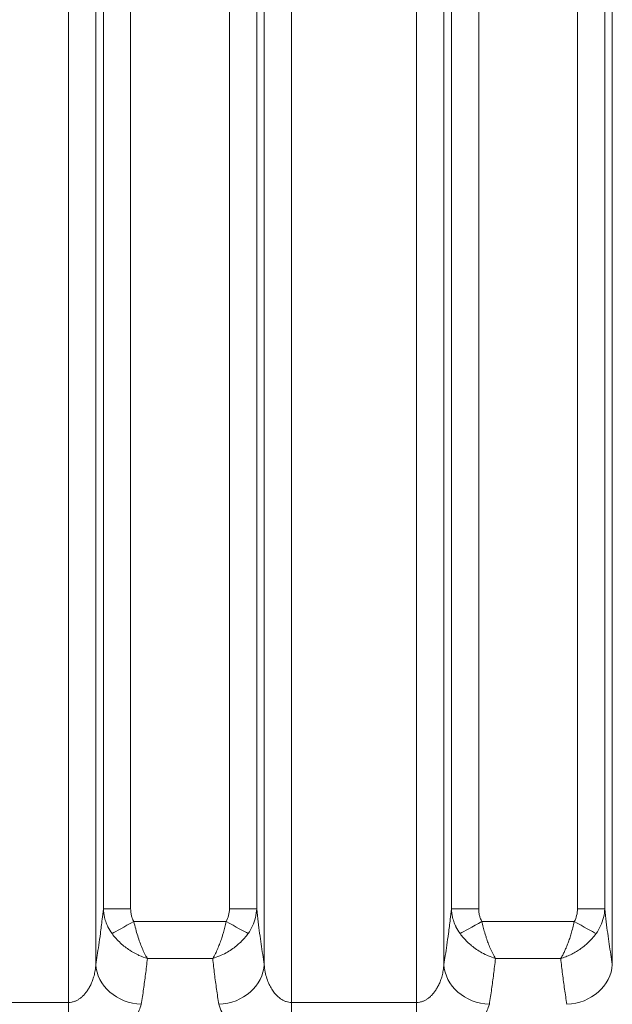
# Model space of a CAD drawing. Header units: millimetres. Extents: x 5 to 415, y 5 to 292.
# Tile 114 of 199: x 307.56 to 314.05, y 142.62 to 153.41. Entities that reach past the tile are written whole.
import ezdxf

# ---------------------------------------------------------------- set-up
doc = ezdxf.new("R2010")
doc.units = ezdxf.units.MM
doc.layers.add('Bemaßung (ISO)', color=7, linetype='Continuous', lineweight=25)
doc.layers.add('Sichtbar schmal (ISO)', color=7, linetype='Continuous', lineweight=18)
doc.styles.add('Notiztext (ISO)', font='isocpeur.ttf')
doc.dimstyles.new('Standard (ISO)', dxfattribs={"dimtxt": 3.5, "dimasz": 2.5, "dimexe": 2, "dimexo": 0, "dimgap": 0.762, "dimtad": 1, "dimtoh": 1, "dimdec": 8, "dimdsep": 46, "dimtxsty": 'Notiztext (ISO)', "dimcen": 0.09, "dimdle": 10, "dimclrd": 256, "dimclre": 256, "dimclrt": 256, "dimadec": 6, "dimazin": 2, "dimtfac": 0.514286, "dimtdec": 3, "dimtmove": 0, "dimatfit": 3, "dimfxl": 1, "dimtolj": 1, "dimlwd": -1, "dimlwe": -1, "dimarcsym": 0})

# ---------------------------------------------------------------- blocks, each defined once
blk = doc.blocks.new('*D10')
at = {"layer": 'Bemaßung (ISO)', "transparency": 16777216}
for p, q in [((283.693, 148.968), (283.693, 123.426)), ((378.693, 148.968), (378.693, 123.426)), ((286.193, 125.426), (376.193, 125.426))]:
    blk.add_line(p, q, dxfattribs=at)
for points in [[(286.193, 125.842), (286.193, 125.009), (283.693, 125.426)], [(376.193, 125.842), (376.193, 125.009), (378.693, 125.426)]]:
    blk.add_solid(points, dxfattribs=at)
at = {"layer": 'Defpoints', "color": 0, "transparency": 16777216}
for p in [(283.693, 148.968), (378.693, 148.968), (378.693, 125.426)]:
    blk.add_point(p, dxfattribs=at)
at = {"layer": 'Bemaßung (ISO)', "transparency": 16777216, "insert": (329.093, 129.688), "char_height": 3.5, "attachment_point": 1, "style": 'Notiztext (ISO)'}
blk.add_mtext('\\A1;95', dxfattribs=at)

msp = doc.modelspace()

# ---------------------------------------------------------------- linework, layer by layer
at = {"layer": 'Sichtbar schmal (ISO)'}
for p, q in [((308.093449, 142.640463), (308.09344698, 163.62427936)), ((310.53621076, 163.62427919), (310.53620889, 142.64022776)), ((311.90639755, 163.62427936), (311.9063994, 142.64013252)), ((308.39230544, 143.05713827), (308.39230569, 163.20860275)), ((310.23735217, 163.20860141), (310.23735243, 143.05707573)), ((312.20525601, 143.05694249), (312.20525626, 163.20860275)), ((314.05030274, 163.20860141), (314.050303, 143.05692394)), ((308.47512073, 162.62695453), (308.47512071, 143.66831692)), ((308.77397916, 162.62695444), (308.77397919, 143.66831691)), ((309.85567881, 143.668302), (309.85567957, 162.62695444)), ((310.15453713, 143.66830169), (310.15453712, 162.62695354)), ((312.28807131, 162.62695453), (312.28807128, 143.66822612)), ((312.58692981, 162.62695443), (312.58692976, 143.6682261)), ((313.66862902, 143.66825001), (313.66863014, 162.62695444)), ((313.96748768, 143.6682501), (313.9674876, 162.62695325)), ((308.77397919, 143.66831691), (308.47512074, 143.66831691)), ((310.15453712, 143.66830199), (309.85567881, 143.66830199)), ((312.58692976, 143.6682261), (312.28807131, 143.6682261)), ((313.9674875, 143.66825001), (313.66862902, 143.66825001)), ((308.80829105, 143.5274731), (309.82134617, 143.52742238)), ((312.62125074, 143.52736072), (313.63428912, 143.52735908)), ((308.95725108, 143.1226179), (309.67238024, 143.12258799)), ((312.77022894, 143.12253123), (313.48536912, 143.1225447)), ((308.093449, 142.640463), (306.92325827, 142.64060845)), ((308.09344926, 142.640463), (308.09339638, 142.21438817)), ((310.53620872, 142.64022776), (310.53617902, 142.21417716)), ((311.9063994, 142.64013252), (310.53620889, 142.64022776)), ((311.90639963, 142.64013252), (311.90636993, 142.21407282))]:
    msp.add_line(p, q, dxfattribs=at)
for centre, major_axis, ratio, start_param, end_param in [((309.64124502, 143.69487376), (0.05516528, -0.265225), 0.7812853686, 0.7368976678, 1.3106511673), ((313.44021604, 143.70210671), (0.07539536, -0.27265332), 0.7907875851, 0.678945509, 1.2339048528), ((308.80824058, 143.52756913), (0.26245095, 0.14532546), 0.0003615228, 3.5697202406, 4.7123804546), ((309.82133329, 143.52739699), (-0.26245053, 0.14532625), 0.0000948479, 3.569816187, 4.7123829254), ((312.62117951, 143.52749814), (-0.26243868, -0.1453476), 0.0005157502, 0.4281618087, 1.5707821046), ((313.63442252, 143.52759418), (0.26237427, -0.14546363), 0.000901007, 4.7123800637, 5.8549527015), ((308.89040286, 143.0571384), (-0.49394285, 0.07759162), 0.871103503, 0.1784128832, 1.7067201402), ((309.73925508, 143.05707607), (0.49394372, 0.07758607), 0.8710855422, 4.5763498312, 6.1047810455), ((312.70335343, 143.05694262), (-0.49394608, 0.07757109), 0.8710478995, 0.1783766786, 1.7067221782), ((313.55220565, 143.05692428), (0.49394682, 0.07756638), 0.8710322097, 4.5764367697, 6.1048157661)]:
    msp.add_ellipse(centre, major_axis=major_axis, ratio=ratio, start_param=start_param, end_param=end_param, dxfattribs=at)
for points, knots in [([(308.47512074, 143.66831694), (308.47086043, 143.62820149), (308.46648801, 143.58930124), (308.46201919, 143.55148756), (308.45570417, 143.498052), (308.44919663, 143.44678625), (308.4425433, 143.39715395), (308.43660726, 143.35287251), (308.43055517, 143.3098913), (308.42441724, 143.26778159), (308.41890962, 143.22999616), (308.41333287, 143.19291243), (308.40770653, 143.15621079), (308.40260887, 143.12295783), (308.39747049, 143.09001853), (308.39230544, 143.05713848)], [0.00000001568, 0.00000001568, 0.00000001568, 0.00000001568, 0.17152019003, 0.17152019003, 0.17152019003, 0.41390009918, 0.41390009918, 0.41390009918, 0.63014903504, 0.63014903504, 0.63014903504, 0.82419111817, 0.82419111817, 0.82419111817, 1, 1, 1, 1]), ([(308.47512066, 143.66831693), (308.47576297, 143.64900752), (308.47757556, 143.62975052), (308.48047063, 143.61092532), (308.48260683, 143.59703473), (308.48532858, 143.58337961), (308.4885454, 143.57010506), (308.4907599, 143.56096667), (308.49320658, 143.55200972), (308.49588278, 143.54317999), (308.50236258, 143.52180083), (308.51015269, 143.50115849), (308.51961457, 143.48056067), (308.52106913, 143.4773942), (308.52256375, 143.47422941), (308.52409823, 143.47106823), (308.53666812, 143.44517319), (308.55196679, 143.41955514), (308.56949917, 143.39532075)], [0.00000006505, 0.00000006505, 0.00000006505, 0.00000006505, 0.19180542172, 0.19180542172, 0.19180542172, 0.33333333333, 0.33333333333, 0.33333333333, 0.43076312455, 0.43076312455, 0.43076312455, 0.66666666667, 0.66666666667, 0.66666666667, 0.70293173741, 0.70293173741, 0.70293173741, 1, 1, 1, 1]), ([(308.80829105, 143.5274731), (308.80167489, 143.53942587), (308.79596852, 143.55221728), (308.79108491, 143.56596284), (308.79076134, 143.56687356), (308.79044146, 143.56778852), (308.79012525, 143.56870779), (308.78638281, 143.57958763), (308.78314319, 143.59105558), (308.78059374, 143.60298701), (308.7796766, 143.60727924), (308.77884854, 143.61163069), (308.7781172, 143.61603314), (308.77691443, 143.62327335), (308.77597763, 143.63065709), (308.77530055, 143.63819066), (308.7744215, 143.64797155), (308.7739792, 143.65800503), (308.77397919, 143.66831691)], [0, 0, 0, 0, 0.31262041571, 0.31262041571, 0.31262041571, 0.33333333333, 0.33333333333, 0.33333333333, 0.57847787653, 0.57847787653, 0.57847787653, 0.66666666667, 0.66666666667, 0.66666666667, 0.81170105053, 0.81170105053, 0.81170105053, 0.99999997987, 0.99999997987, 0.99999997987, 0.99999997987]), ([(310.06008959, 143.39520441), (310.07989938, 143.42257539), (310.09679889, 143.45167428), (310.11011667, 143.48069644), (310.12343445, 143.5097186), (310.13344718, 143.53855249), (310.14102693, 143.5697373), (310.14860668, 143.60092211), (310.15341152, 143.63449684), (310.15453712, 143.66830154)], [0, 0, 0, 0, 0.3333333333, 0.3333333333, 0.3333333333, 0.6666666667, 0.6666666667, 0.6666666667, 1, 1, 1, 1]), ([(310.23735242, 143.05707559), (310.22583856, 143.13037814), (310.2144567, 143.20400512), (310.203364, 143.28066549), (310.19224468, 143.35750987), (310.1814159, 143.43740222), (310.17106789, 143.52281095), (310.16540285, 143.56956819), (310.15988189, 143.61797871), (310.15453712, 143.66830154)], [0, 0, 0, 0, 0.391977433, 0.391977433, 0.391977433, 0.7848957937, 0.7848957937, 0.7848957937, 1, 1, 1, 1]), ([(312.28807131, 143.66822613), (312.2838362, 143.62834782), (312.27949039, 143.58966934), (312.27504928, 143.5520648), (312.26872807, 143.49854074), (312.26221378, 143.44719237), (312.25555331, 143.39748206), (312.2496107, 143.35312959), (312.24355173, 143.31008111), (312.23740668, 143.26790671), (312.23189255, 143.23006238), (312.22630912, 143.19292187), (312.22067596, 143.1561646), (312.2155721, 143.12286106), (312.21042742, 143.08987214), (312.20525601, 143.0569427)], [0.00000001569, 0.00000001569, 0.00000001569, 0.00000001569, 0.17049453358, 0.17049453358, 0.17049453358, 0.4131662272, 0.4131662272, 0.4131662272, 0.6296824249, 0.6296824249, 0.6296824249, 0.82396880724, 0.82396880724, 0.82396880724, 1, 1, 1, 1]), ([(312.28807123, 143.66822612), (312.28871373, 143.648911), (312.29052725, 143.62964801), (312.29342379, 143.61081771), (312.29556053, 143.59692691), (312.2982828, 143.58327195), (312.30149991, 143.56999823), (312.30371518, 143.56085809), (312.30616262, 143.55189984), (312.30883963, 143.54306885), (312.31532041, 143.52168993), (312.32311123, 143.50104779), (312.33257672, 143.48044526), (312.33403133, 143.47727918), (312.33552604, 143.47411465), (312.33706063, 143.47095369), (312.34963698, 143.44504892), (312.36494856, 143.41942009), (312.38246217, 143.3952148)], [0.00000006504, 0.00000006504, 0.00000006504, 0.00000006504, 0.191826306, 0.191826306, 0.191826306, 0.33333333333, 0.33333333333, 0.33333333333, 0.43077361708, 0.43077361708, 0.43077361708, 0.66666666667, 0.66666666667, 0.66666666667, 0.70291735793, 0.70291735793, 0.70291735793, 1, 1, 1, 1]), ([(312.62125074, 143.52736072), (312.6146348, 143.53931072), (312.6089347, 143.55210306), (312.6040474, 143.56586168), (312.60372067, 143.56678148), (312.60339765, 143.56770565), (312.60307833, 143.56863426), (312.59933996, 143.57950569), (312.59609506, 143.59097039), (312.5935437, 143.60288468), (312.59261722, 143.60721114), (312.59178187, 143.61159603), (312.59104578, 143.61602975), (312.58984784, 143.62324532), (312.58891779, 143.63059649), (312.58824591, 143.6380904), (312.58736804, 143.64788192), (312.58692977, 143.65791708), (312.58692976, 143.6682261)], [0, 0, 0, 0, 0.31244560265, 0.31244560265, 0.31244560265, 0.33333333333, 0.33333333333, 0.33333333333, 0.57786829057, 0.57786829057, 0.57786829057, 0.66666666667, 0.66666666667, 0.66666666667, 0.81117973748, 0.81117973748, 0.81117973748, 0.99999997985, 0.99999997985, 0.99999997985, 0.99999997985]), ([(313.87305026, 143.39516759), (313.89193202, 143.42121436), (313.90861119, 143.44939737), (313.92233296, 143.47904841), (313.93605473, 143.50869945), (313.94684304, 143.53980863), (313.95444053, 143.57161374), (313.96203801, 143.60341885), (313.96641262, 143.63592345), (313.9674875, 143.6682501)], [0, 0, 0, 0, 0.33333333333, 0.33333333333, 0.33333333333, 0.66666666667, 0.66666666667, 0.66666666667, 0.99999990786, 0.99999990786, 0.99999990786, 0.99999990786]), ([(314.05030299, 143.05692381), (314.03878762, 143.13025501), (314.02740424, 143.20391091), (314.01630998, 143.28060013), (314.00518881, 143.35747542), (313.99435816, 143.43739877), (313.98400823, 143.52283666), (313.97834681, 143.56957133), (313.97282922, 143.617956), (313.9674875, 143.66825012)], [0, 0, 0, 0, 0.39204077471, 0.39204077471, 0.39204077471, 0.78503273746, 0.78503273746, 0.78503273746, 0.99999998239, 0.99999998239, 0.99999998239, 0.99999998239]), ([(308.95725108, 143.1226189), (308.93625412, 143.15556022), (308.91675308, 143.19549283), (308.89912331, 143.23701586), (308.88149353, 143.27853889), (308.86573501, 143.32096622), (308.85072144, 143.36921763), (308.83570787, 143.41746903), (308.82143927, 143.47177787), (308.80829105, 143.5274731)], [0, 0, 0, 0, 0.3333333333, 0.3333333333, 0.3333333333, 0.6666666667, 0.6666666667, 0.6666666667, 1, 1, 1, 1]), ([(309.82134617, 143.52742238), (309.81636679, 143.50631681), (309.81118828, 143.48540748), (309.80588993, 143.4649406), (309.80070211, 143.44490067), (309.79539941, 143.42528795), (309.7899802, 143.406335), (309.78635494, 143.39365612), (309.78267722, 143.3812738), (309.77893627, 143.36925932), (309.77675645, 143.36225855), (309.77455393, 143.35538559), (309.77233067, 143.34862085), (309.76570586, 143.32846353), (309.75890292, 143.30925513), (309.75187533, 143.29055828), (309.74498431, 143.27222477), (309.73787617, 143.25437934), (309.73040526, 143.23679241), (309.72979686, 143.2353602), (309.7291863, 143.23392992), (309.72857358, 143.23250178), (309.72018518, 143.21294972), (309.71139224, 143.19380023), (309.70225185, 143.1756571), (309.69269497, 143.15668727), (309.68270667, 143.13880401), (309.67237986, 143.12258866)], [0, 0, 0, 0, 0.12654300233, 0.12654300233, 0.12654300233, 0.25044628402, 0.25044628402, 0.25044628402, 0.33333333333, 0.33333333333, 0.33333333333, 0.3816311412, 0.3816311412, 0.3816311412, 0.52554727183, 0.52554727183, 0.52554727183, 0.66666666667, 0.66666666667, 0.66666666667, 0.67815882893, 0.67815882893, 0.67815882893, 0.83549383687, 0.83549383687, 0.83549383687, 0.99999792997, 0.99999792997, 0.99999792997, 0.99999792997]), ([(312.77022894, 143.12253067), (312.75977638, 143.13893536), (312.7497599, 143.15700658), (312.7400912, 143.17620356), (312.73033328, 143.19557767), (312.72094612, 143.21607509), (312.7120896, 143.23693193), (312.70440489, 143.25502918), (312.69711711, 143.27337028), (312.69005862, 143.2922279), (312.68307874, 143.31087548), (312.67632228, 143.3300337), (312.66973702, 143.35016583), (312.66770206, 143.356387), (312.66568406, 143.36270236), (312.66368443, 143.36912795), (312.65975596, 143.38175164), (312.65589364, 143.39479069), (312.65208612, 143.40816086), (312.64670245, 143.42706566), (312.64142766, 143.44662963), (312.63626506, 143.46661865), (312.63112422, 143.48652342), (312.62609475, 143.50684708), (312.62125074, 143.52736072)], [0, 0, 0, 0, 0.1659012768, 0.1659012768, 0.1659012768, 0.3333333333, 0.3333333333, 0.3333333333, 0.4786123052, 0.4786123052, 0.4786123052, 0.6222730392, 0.6222730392, 0.6222730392, 0.6666666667, 0.6666666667, 0.6666666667, 0.7538822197, 0.7538822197, 0.7538822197, 0.8772009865, 0.8772009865, 0.8772009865, 1, 1, 1, 1]), ([(313.63428912, 143.52735908), (313.62875406, 143.50386934), (313.62297003, 143.48061844), (313.61704286, 143.45794677), (313.611599, 143.43712377), (313.60603407, 143.41679439), (313.60033271, 143.39722031), (313.59756319, 143.38771191), (313.59476132, 143.37838244), (313.59192152, 143.36926257), (313.5891162, 143.36025341), (313.586273, 143.35145384), (313.58339537, 143.34282326), (313.5775681, 143.32534609), (313.57160233, 143.30855563), (313.5654632, 143.29216825), (313.55931927, 143.27576805), (313.55300112, 143.25976888), (313.54641903, 143.24399929), (313.5454009, 143.24156004), (313.54437639, 143.23912656), (313.54334499, 143.23669851), (313.53800976, 143.22413862), (313.53252786, 143.21173305), (313.52689054, 143.1996353), (313.52043103, 143.18577313), (313.51376796, 143.17231573), (313.50690228, 143.15948809), (313.49993539, 143.14647134), (313.49271155, 143.13407857), (313.48536912, 143.12254478)], [0, 0, 0, 0, 0.1409673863, 0.1409673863, 0.1409673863, 0.2704401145, 0.2704401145, 0.2704401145, 0.3333333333, 0.3333333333, 0.3333333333, 0.3954630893, 0.3954630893, 0.3954630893, 0.5212775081, 0.5212775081, 0.5212775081, 0.6471903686, 0.6471903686, 0.6471903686, 0.6666666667, 0.6666666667, 0.6666666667, 0.7674146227, 0.7674146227, 0.7674146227, 0.8828563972, 0.8828563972, 0.8828563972, 1, 1, 1, 1]), ([(308.95725108, 143.12261737), (308.9279211, 143.13090595), (308.89685415, 143.14200553), (308.86428636, 143.15683574), (308.85879518, 143.15933623), (308.85326321, 143.16194321), (308.84769588, 143.16465753), (308.82024379, 143.1780416), (308.7919038, 143.19405581), (308.76354138, 143.21266237), (308.72942701, 143.23504236), (308.69523762, 143.26114256), (308.66225112, 143.29156516), (308.62926462, 143.32198775), (308.59752506, 143.35676751), (308.56949917, 143.39532075)], [0, 0, 0, 0, 0.25, 0.25, 0.25, 0.2921519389, 0.2921519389, 0.2921519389, 0.5, 0.5, 0.5, 0.75, 0.75, 0.75, 1, 1, 1, 1]), ([(309.6723814, 143.12258955), (309.6724262, 143.12260258), (309.69824748, 143.13011095), (309.7475246, 143.1476924), (309.8169716, 143.18165662), (309.87819168, 143.21944487), (309.93191415, 143.25960303), (309.97937679, 143.30168535), (310.02232573, 143.3465763), (310.04793652, 143.37849943), (310.06008943, 143.39520466)], [0, 0, 0, 0, 0.0000258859, 0.17657433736, 0.33713257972, 0.48392026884, 0.61947255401, 0.7463467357, 0.87034924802, 0.99997835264, 0.99997835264, 0.99997835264, 0.99997835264]), ([(312.77022894, 143.12253067), (312.74378729, 143.13014531), (312.71769213, 143.13949156), (312.69208243, 143.15041586), (312.66794177, 143.1607135), (312.64423423, 143.17241234), (312.62123993, 143.18529539), (312.60077243, 143.19676273), (312.58083945, 143.20918131), (312.56154177, 143.22244944), (312.543306, 143.23498745), (312.52563731, 143.24828433), (312.50863151, 143.26225539), (312.50196751, 143.26773018), (312.49540528, 143.27330866), (312.48895087, 143.27898541), (312.47973382, 143.28709196), (312.47073827, 143.29539859), (312.4619865, 143.3038852), (312.44742114, 143.31800927), (312.43353141, 143.33263166), (312.42041449, 143.34765584), (312.40690516, 143.36312949), (312.39421572, 143.37902911), (312.38246217, 143.3952148)], [0, 0, 0, 0, 0.1715880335, 0.1715880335, 0.1715880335, 0.3333333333, 0.3333333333, 0.3333333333, 0.4773046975, 0.4773046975, 0.4773046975, 0.6133536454, 0.6133536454, 0.6133536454, 0.6666666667, 0.6666666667, 0.6666666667, 0.74279895, 0.74279895, 0.74279895, 0.8695042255, 0.8695042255, 0.8695042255, 1, 1, 1, 1]), ([(313.48536912, 143.1225447), (313.50385933, 143.12793084), (313.54001171, 143.14013633), (313.59323834, 143.16321286), (313.64450411, 143.19038953), (313.69388808, 143.22161886), (313.74113333, 143.25673216), (313.78673209, 143.29632198), (313.8317305, 143.34229646), (313.85953633, 143.3765904), (313.87305026, 143.39516759)], [0, 0, 0, 0, 0.1265548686, 0.247124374, 0.3674946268, 0.4879913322, 0.6065228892, 0.7268833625, 0.8558601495, 1, 1, 1, 1]), ([(308.95725108, 143.12261796), (308.95079338, 143.0626923), (308.94395875, 143.00468586), (308.93699205, 142.94934126), (308.93002536, 142.89399667), (308.9229266, 142.84120806), (308.91519708, 142.78691623), (308.90746755, 142.73262441), (308.89910725, 142.67693889), (308.89036799, 142.62031756)], [0, 0, 0, 0, 0.3333333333, 0.3333333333, 0.3333333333, 0.6666666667, 0.6666666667, 0.6666666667, 1, 1, 1, 1]), ([(309.73922615, 142.62026188), (309.73065317, 142.67580304), (309.72240351, 142.73071199), (309.71460829, 142.78546091), (309.70681306, 142.84020983), (309.69947227, 142.89476785), (309.69243889, 142.95069487), (309.68540552, 143.00662189), (309.67867957, 143.06395077), (309.67237947, 143.1225873)], [0, 0, 0, 0, 0.3333333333, 0.3333333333, 0.3333333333, 0.6666666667, 0.6666666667, 0.6666666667, 1, 1, 1, 1]), ([(312.77022894, 143.12253128), (312.76376939, 143.06260346), (312.75693242, 143.00459234), (312.74996475, 142.94923775), (312.74299708, 142.89388315), (312.73589871, 142.84107954), (312.72816957, 142.78677603), (312.72044043, 142.73247252), (312.71208051, 142.67677828), (312.703342, 142.62014896)], [0, 0, 0, 0, 0.3333333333, 0.3333333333, 0.3333333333, 0.6666666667, 0.6666666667, 0.6666666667, 1, 1, 1, 1]), ([(313.55219856, 142.62013781), (313.54362611, 142.67568787), (313.53537749, 142.73060618), (313.5275821, 142.78536556), (313.51978671, 142.84012494), (313.51244455, 142.89469465), (313.50541349, 142.95063067), (313.49838243, 143.00656668), (313.49166246, 143.06390166), (313.48536912, 143.12254405)], [0, 0, 0, 0, 0.3333333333, 0.3333333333, 0.3333333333, 0.6666666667, 0.6666666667, 0.6666666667, 1, 1, 1, 1]), ([(308.39230543, 143.05713801), (308.39100271, 143.0350275), (308.38636317, 142.99291531), (308.37366178, 142.93363703), (308.35696149, 142.88109349), (308.33743855, 142.83503838), (308.31604191, 142.79510437), (308.29335424, 142.76065551), (308.26955389, 142.73092827), (308.24455004, 142.70531947), (308.21823534, 142.6836125), (308.19052686, 142.66585773), (308.16095146, 142.65210401), (308.12847197, 142.64273235), (308.10552403, 142.64045934), (308.09344926, 142.64046267)], [0, 0, 0, 0, 0.1109760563, 0.2121921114, 0.3048905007, 0.3895578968, 0.4668613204, 0.5381168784, 0.6051060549, 0.6696324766, 0.7330225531, 0.7956996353, 0.8586579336, 0.9255354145, 1, 1, 1, 1]), ([(310.53620872, 142.64022772), (310.52651158, 142.64022998), (310.50696383, 142.64179106), (310.47714826, 142.64897594), (310.44631387, 142.66169118), (310.41426217, 142.68103976), (310.38160421, 142.70789562), (310.34914133, 142.74300659), (310.31789018, 142.78696057), (310.28909126, 142.84025473), (310.26430239, 142.90332217), (310.24551261, 142.97646876), (310.2389936, 143.02922349), (310.23735244, 143.05707587)], [0, 0, 0, 0, 0.05981722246, 0.12049498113, 0.18641114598, 0.25817959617, 0.33666511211, 0.42249146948, 0.51656227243, 0.61997974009, 0.73401528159, 0.86019231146, 0.99999962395, 0.99999962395, 0.99999962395, 0.99999962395]), ([(312.205256, 143.05694223), (312.20395335, 143.03482697), (312.199314, 142.99270365), (312.18661229, 142.93340548), (312.16990818, 142.88083567), (312.15037505, 142.8347476), (312.12896002, 142.79477644), (312.10624657, 142.76029174), (312.08241697, 142.73053694), (312.05738691, 142.70491496), (312.03105579, 142.68321115), (312.00334811, 142.6654745), (311.97379547, 142.6517472), (311.94136168, 142.64239924), (311.9184527, 142.64013064), (311.90639963, 142.64013225)], [0, 0, 0, 0, 0.1109725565, 0.2121950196, 0.3049141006, 0.3896210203, 0.4669822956, 0.5383066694, 0.6053630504, 0.669939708, 0.7333486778, 0.7960106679, 0.8589048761, 0.9256735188, 1, 1, 1, 1]), ([(308.09339628, 142.21438774), (308.12631992, 142.21499804), (308.15842763, 142.21642876), (308.18948274, 142.21864287), (308.21872436, 142.22072767), (308.24703552, 142.2235087), (308.27427738, 142.22689563), (308.29418496, 142.2293707), (308.31351914, 142.23217038), (308.3322249, 142.23525616), (308.33889898, 142.23635714), (308.3454835, 142.23750359), (308.35199028, 142.2386946), (308.37757333, 142.24337739), (308.40197644, 142.2487311), (308.42587284, 142.25485125), (308.44948059, 142.26089747), (308.47259957, 142.26769782), (308.49564177, 142.27552391), (308.50688846, 142.27934375), (308.51811124, 142.28340996), (308.52933188, 142.28776554), (308.53970034, 142.29179032), (308.5501637, 142.29601595), (308.56059482, 142.30041191), (308.58166922, 142.30929324), (308.60259138, 142.31888009), (308.62257881, 142.32880245), (308.64395621, 142.33941484), (308.66425994, 142.35040663), (308.68297555, 142.36119259), (308.69105919, 142.36585126), (308.69885184, 142.37046997), (308.7063353, 142.37499828), (308.71948376, 142.38295454), (308.7313154, 142.39073408), (308.74230175, 142.39857536), (308.76204183, 142.41266442), (308.77915889, 142.42693969), (308.79492416, 142.44318442), (308.80310133, 142.45161028), (308.81088561, 142.46057156), (308.8182322, 142.47034643), (308.82415186, 142.47822273), (308.82993204, 142.48662265), (308.83551446, 142.49548785), (308.84675612, 142.51334027), (308.85717965, 142.53306694), (308.86649349, 142.5543253), (308.87552002, 142.57492788), (308.88351674, 142.59696359), (308.89036799, 142.62031756)], [0.00001191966, 0.00001191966, 0.00001191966, 0.00001191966, 0.07606162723, 0.07606162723, 0.07606162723, 0.14767035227, 0.14767035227, 0.14767035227, 0.2, 0.2, 0.2, 0.21867085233, 0.21867085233, 0.21867085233, 0.2920799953, 0.2920799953, 0.2920799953, 0.36460243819, 0.36460243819, 0.36460243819, 0.4, 0.4, 0.4, 0.43270921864, 0.43270921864, 0.43270921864, 0.49879291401, 0.49879291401, 0.49879291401, 0.56947221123, 0.56947221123, 0.56947221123, 0.6, 0.6, 0.6, 0.65363742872, 0.65363742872, 0.65363742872, 0.75001214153, 0.75001214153, 0.75001214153, 0.8, 0.8, 0.8, 0.84027867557, 0.84027867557, 0.84027867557, 0.9213904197, 0.9213904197, 0.9213904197, 1, 1, 1, 1]), ([(309.73922615, 142.62026188), (309.74810106, 142.59043512), (309.75886849, 142.56270119), (309.77119717, 142.53740714), (309.78362066, 142.51191857), (309.79765729, 142.48892954), (309.81243399, 142.46924853), (309.83204273, 142.44313175), (309.85400471, 142.42291814), (309.88048223, 142.40323379), (309.89375814, 142.39336398), (309.90829334, 142.38363852), (309.92508346, 142.37355505), (309.93605869, 142.36696377), (309.94773544, 142.3601458), (309.96005667, 142.3532678), (309.98530505, 142.33917356), (310.01334345, 142.32485637), (310.04274559, 142.31160472), (310.06472307, 142.30169939), (310.08743219, 142.29238713), (310.10976208, 142.28402197), (310.11564484, 142.28181819), (310.12153134, 142.27969171), (310.12742057, 142.2776373), (310.15618864, 142.26760175), (310.18495622, 142.25927681), (310.21392447, 142.25215913), (310.24199825, 142.24526123), (310.2702743, 142.23948839), (310.29937924, 142.23458406), (310.30388712, 142.23382446), (310.30841586, 142.23308623), (310.31296817, 142.23236894), (310.33535364, 142.22884178), (310.35816658, 142.22575501), (310.38138796, 142.22317383), (310.40672664, 142.2203573), (310.43255263, 142.21814194), (310.4587994, 142.21661753), (310.48423208, 142.2151404), (310.51006217, 142.2143124), (310.53614918, 142.21417664)], [0, 0, 0, 0, 0.0996169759, 0.0996169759, 0.0996169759, 0.2, 0.2, 0.2, 0.3332087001, 0.3332087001, 0.3332087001, 0.4, 0.4, 0.4, 0.4436595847, 0.4436595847, 0.4436595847, 0.5331258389, 0.5331258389, 0.5331258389, 0.6, 0.6, 0.6, 0.6176178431, 0.6176178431, 0.6176178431, 0.7036786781, 0.7036786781, 0.7036786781, 0.7870821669, 0.7870821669, 0.7870821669, 0.8, 0.8, 0.8, 0.8635220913, 0.8635220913, 0.8635220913, 0.932836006, 0.932836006, 0.932836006, 1, 1, 1, 1]), ([(311.90636976, 142.21407247), (311.93922618, 142.21467096), (311.97127731, 142.21609348), (312.00228914, 142.21830209), (312.03147444, 142.22038063), (312.05974209, 142.22315703), (312.08695708, 142.22654146), (312.10679382, 142.22900834), (312.12606899, 142.23179931), (312.14472984, 142.23487664), (312.15143763, 142.23598281), (312.1580564, 142.23713495), (312.16459795, 142.2383322), (312.19016252, 142.2430111), (312.21456939, 142.24836134), (312.23847752, 142.25447911), (312.26209751, 142.26052314), (312.28523638, 142.26732231), (312.30829493, 142.27514547), (312.31955939, 142.2789672), (312.33079912, 142.28303528), (312.34203496, 142.28739226), (312.35241692, 142.29141813), (312.36289177, 142.29564489), (312.37333297, 142.30004207), (312.39444112, 142.30893151), (312.41539107, 142.31852766), (312.43540306, 142.32846063), (312.45680638, 142.33908419), (312.47713236, 142.35008862), (312.49586941, 142.36088944), (312.50392885, 142.36553523), (312.51169954, 142.37014182), (312.51916368, 142.37465947), (312.53234927, 142.38264), (312.5442157, 142.39044522), (312.55523507, 142.39831411), (312.57497847, 142.41241279), (312.59210772, 142.426703), (312.6078815, 142.44295695), (312.61606586, 142.45139045), (312.62385624, 142.46035816), (312.63120741, 142.47013675), (312.63713097, 142.47801633), (312.64291343, 142.48641785), (312.64849688, 142.49528328), (312.65974637, 142.51314528), (312.67017189, 142.53287789), (312.67948336, 142.55414005), (312.68850901, 142.57474954), (312.69650039, 142.59679061), (312.703342, 142.62014896)], [0.00001529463, 0.00001529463, 0.00001529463, 0.00001529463, 0.07614014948, 0.07614014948, 0.07614014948, 0.14778141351, 0.14778141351, 0.14778141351, 0.2, 0.2, 0.2, 0.21877038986, 0.21877038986, 0.21877038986, 0.29212558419, 0.29212558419, 0.29212558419, 0.36459670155, 0.36459670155, 0.36459670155, 0.4, 0.4, 0.4, 0.43271276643, 0.43271276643, 0.43271276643, 0.49884561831, 0.49884561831, 0.49884561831, 0.56957632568, 0.56957632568, 0.56957632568, 0.6, 0.6, 0.6, 0.65374413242, 0.65374413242, 0.65374413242, 0.75003739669, 0.75003739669, 0.75003739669, 0.8, 0.8, 0.8, 0.84025976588, 0.84025976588, 0.84025976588, 0.92137485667, 0.92137485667, 0.92137485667, 1, 1, 1, 1])]:
    msp.add_open_spline(points, degree=3, knots=knots, dxfattribs=at)

# ---------------------------------------------------------------- dimensions: what is measured, and where the dimension line sits
at = {"layer": 'Bemaßung (ISO)'}
dim = msp.add_linear_dim(base=(378.6925323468, 125.425508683), p1=(283.6925323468, 148.9682400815), p2=(378.6925323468, 148.9682400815), angle=180, dimstyle='Standard (ISO)', override={"dimgap": 0.762, "dimtoh": 0, "dimdec": 8, "dimtol": 0, "dimlim": 0, "dimtp": 0, "dimtm": 0, "dimtdec": 3, "dimtofl": 0, "dimatfit": 1}, dxfattribs=at)
dim.commit()
dim.dimension.update_dxf_attribs({"geometry": '*D10', "text_midpoint": (331.1925323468, 125.425508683), "dimtype": 160})

doc.saveas('drawing.dxf')
